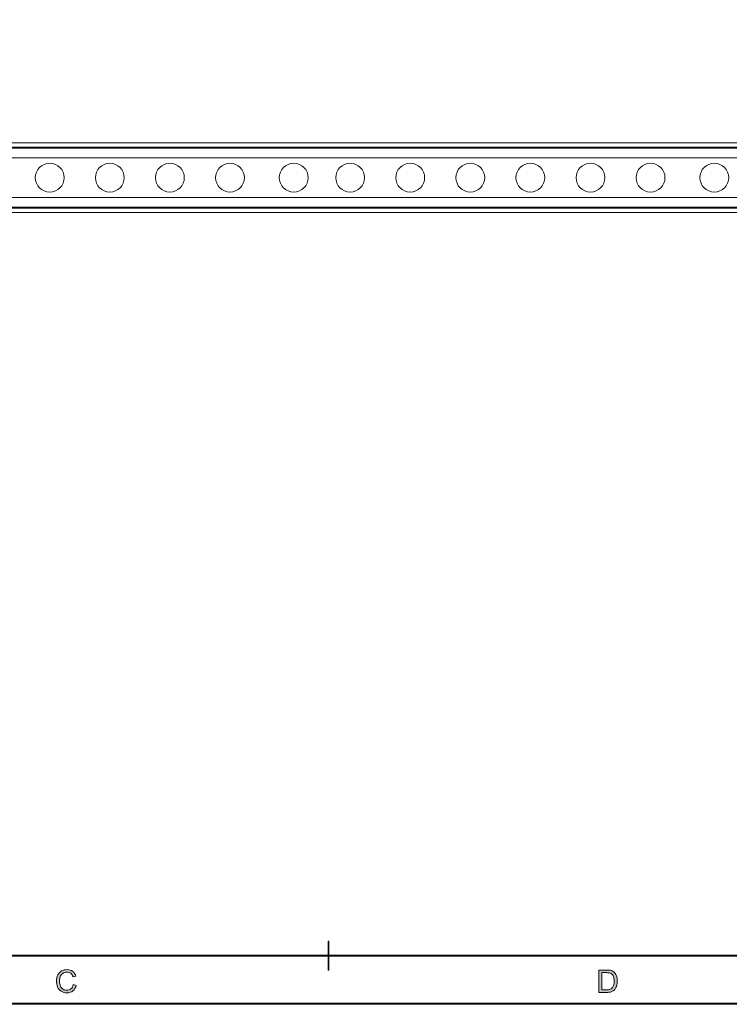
# Model space of a CAD drawing. Header units: inches. Extents: x 0.54 to 10.46, y 0.74 to 7.76.
# Tile 29 of 78: x 5.45 to 7.92, y 0.74 to 4.16. Entities that reach past the tile are written whole.
import ezdxf

# ---------------------------------------------------------------- set-up
doc = ezdxf.new("R2010")
doc.units = ezdxf.units.IN
doc.header["$MEASUREMENT"] = 0
doc.layers.add('BG', color=7, linetype='Continuous')
doc.layers.add('MCG-INT-4FT', color=7, linetype='Continuous')

# ---------------------------------------------------------------- blocks, each defined once
blk = doc.blocks.new('block 3')
at = {"layer": 'BG', "true_color": 0xffffff}
h = blk.add_hatch(color=7, dxfattribs=at)
h.dxf.hatch_style = 2
edge = h.paths.add_edge_path()
edge.add_spline(control_points=[(10.296, 0.9061), (10.296, 0.9061), (0.8711, 0.9061), (0.8711, 0.9061), (0.8702, 0.9061), (0.8694, 0.9069), (0.8694, 0.9079), (0.8694, 0.9079), (0.8694, 7.5922), (0.8694, 7.5922), (0.8694, 7.5931), (0.8702, 7.5939), (0.8711, 7.5939), (0.8711, 7.5939), (10.296, 7.5939), (10.296, 7.5939), (10.297, 7.5939), (10.2977, 7.5931), (10.2977, 7.5922), (10.2977, 7.5922), (10.2977, 0.9079), (10.2977, 0.9079), (10.2977, 0.9069), (10.297, 0.9061), (10.296, 0.9061)], knot_values=[0, 0, 0, 0, 1, 1, 1, 2, 2, 2, 3, 3, 3, 4, 4, 4, 5, 5, 5, 6, 6, 6, 7, 7, 7, 8, 8, 8, 8], degree=3, periodic=1)
h.paths.add_polyline_path([(0.8729, 0.9096), (10.2943, 0.9096), (10.2943, 7.5904), (0.8729, 7.5904)])
at = {"layer": 'BG', "lineweight": 0}
blk.add_lwpolyline([(0.8729, 0.9096), (10.2943, 0.9096), (10.2943, 7.5904), (0.8729, 7.5904), (0.8729, 0.9096)], dxfattribs=at)
blk.add_open_spline([(10.296, 0.9061), (10.296, 0.9061), (0.8711, 0.9061), (0.8711, 0.9061), (0.8702, 0.9061), (0.8694, 0.9069), (0.8694, 0.9079), (0.8694, 0.9079), (0.8694, 7.5922), (0.8694, 7.5922), (0.8694, 7.5931), (0.8702, 7.5939), (0.8711, 7.5939), (0.8711, 7.5939), (10.296, 7.5939), (10.296, 7.5939), (10.297, 7.5939), (10.2977, 7.5931), (10.2977, 7.5922), (10.2977, 7.5922), (10.2977, 0.9079), (10.2977, 0.9079), (10.2977, 0.9069), (10.297, 0.9061), (10.296, 0.9061)], degree=3, knots=[0, 0, 0, 0, 1, 1, 1, 2, 2, 2, 3, 3, 3, 4, 4, 4, 5, 5, 5, 6, 6, 6, 7, 7, 7, 8, 8, 8, 8], dxfattribs=at)
blk = doc.blocks.new('block 2')
at = {"layer": 'BG'}
blk.add_blockref('block 3', (0, 0), dxfattribs=at)
blk = doc.blocks.new('block 47')
at = {"layer": 'BG', "true_color": 0xffffff}
h = blk.add_hatch(color=7, dxfattribs=at)
h.dxf.hatch_style = 2
edge = h.paths.add_edge_path()
edge.add_spline(control_points=[(6.526, 0.857), (6.5257, 0.857), (6.5253, 0.8573), (6.5253, 0.8577), (6.5253, 0.8577), (6.5253, 0.958), (6.5253, 0.958), (6.5253, 0.9584), (6.5257, 0.9587), (6.526, 0.9587), (6.5264, 0.9587), (6.5267, 0.9584), (6.5267, 0.958), (6.5267, 0.958), (6.5267, 0.8577), (6.5267, 0.8577), (6.5267, 0.8573), (6.5264, 0.857), (6.526, 0.857)], knot_values=[0, 0, 0, 0, 1, 1, 1, 2, 2, 2, 3, 3, 3, 4, 4, 4, 5, 5, 5, 6, 6, 6, 6], degree=3, periodic=1)
at = {"layer": 'BG', "lineweight": 0}
blk.add_open_spline([(6.526, 0.857), (6.5257, 0.857), (6.5253, 0.8573), (6.5253, 0.8577), (6.5253, 0.8577), (6.5253, 0.958), (6.5253, 0.958), (6.5253, 0.9584), (6.5257, 0.9587), (6.526, 0.9587), (6.5264, 0.9587), (6.5267, 0.9584), (6.5267, 0.958), (6.5267, 0.958), (6.5267, 0.8577), (6.5267, 0.8577), (6.5267, 0.8573), (6.5264, 0.857), (6.526, 0.857)], degree=3, knots=[0, 0, 0, 0, 1, 1, 1, 2, 2, 2, 3, 3, 3, 4, 4, 4, 5, 5, 5, 6, 6, 6, 6], dxfattribs=at)
blk = doc.blocks.new('block 46')
at = {"layer": 'BG'}
blk.add_blockref('block 47', (0, 0), dxfattribs=at)
blk = doc.blocks.new('block 55')
at = {"layer": 'BG', "true_color": 0xffffff}
h = blk.add_hatch(color=7, dxfattribs=at)
h.dxf.hatch_style = 2
edge = h.paths.add_edge_path()
edge.add_spline(control_points=[(5.6392, 0.8076), (5.6392, 0.8076), (5.6495, 0.8049), (5.6495, 0.8049), (5.6474, 0.7965), (5.6435, 0.79), (5.6379, 0.7856), (5.6323, 0.7812), (5.6254, 0.7789), (5.6173, 0.7789), (5.6089, 0.7789), (5.6021, 0.7806), (5.5968, 0.7841), (5.5916, 0.7875), (5.5876, 0.7924), (5.5848, 0.7989), (5.5821, 0.8054), (5.5807, 0.8123), (5.5807, 0.8198), (5.5807, 0.8279), (5.5823, 0.8349), (5.5854, 0.841), (5.5885, 0.847), (5.5929, 0.8516), (5.5986, 0.8547), (5.6043, 0.8579), (5.6106, 0.8594), (5.6175, 0.8594), (5.6252, 0.8594), (5.6318, 0.8574), (5.6371, 0.8535), (5.6424, 0.8495), (5.6461, 0.8439), (5.6482, 0.8368), (5.6482, 0.8368), (5.6381, 0.8344), (5.6381, 0.8344), (5.6363, 0.84), (5.6336, 0.8441), (5.6302, 0.8467), (5.6268, 0.8493), (5.6225, 0.8506), (5.6172, 0.8506), (5.6113, 0.8506), (5.6063, 0.8492), (5.6022, 0.8463), (5.5982, 0.8434), (5.5954, 0.8396), (5.5938, 0.8348), (5.5921, 0.8299), (5.5913, 0.8249), (5.5913, 0.8198), (5.5913, 0.8132), (5.5923, 0.8074), (5.5942, 0.8025), (5.5962, 0.7975), (5.5992, 0.7939), (5.6032, 0.7914), (5.6073, 0.789), (5.6117, 0.7878), (5.6165, 0.7878), (5.6222, 0.7878), (5.6271, 0.7894), (5.6311, 0.7927), (5.6351, 0.7961), (5.6378, 0.801), (5.6392, 0.8076)], knot_values=[0, 0, 0, 0, 1, 1, 1, 2, 2, 2, 3, 3, 3, 4, 4, 4, 5, 5, 5, 6, 6, 6, 7, 7, 7, 8, 8, 8, 9, 9, 9, 10, 10, 10, 11, 11, 11, 12, 12, 12, 13, 13, 13, 14, 14, 14, 15, 15, 15, 16, 16, 16, 17, 17, 17, 18, 18, 18, 19, 19, 19, 20, 20, 20, 21, 21, 21, 22, 22, 22, 22], degree=3, periodic=1)
at = {"layer": 'BG', "lineweight": 0}
blk.add_open_spline([(5.6392, 0.8076), (5.6392, 0.8076), (5.6495, 0.8049), (5.6495, 0.8049), (5.6474, 0.7965), (5.6435, 0.79), (5.6379, 0.7856), (5.6323, 0.7812), (5.6254, 0.7789), (5.6173, 0.7789), (5.6089, 0.7789), (5.6021, 0.7806), (5.5968, 0.7841), (5.5916, 0.7875), (5.5876, 0.7924), (5.5848, 0.7989), (5.5821, 0.8054), (5.5807, 0.8123), (5.5807, 0.8198), (5.5807, 0.8279), (5.5823, 0.8349), (5.5854, 0.841), (5.5885, 0.847), (5.5929, 0.8516), (5.5986, 0.8547), (5.6043, 0.8579), (5.6106, 0.8594), (5.6175, 0.8594), (5.6252, 0.8594), (5.6318, 0.8574), (5.6371, 0.8535), (5.6424, 0.8495), (5.6461, 0.8439), (5.6482, 0.8368), (5.6482, 0.8368), (5.6381, 0.8344), (5.6381, 0.8344), (5.6363, 0.84), (5.6336, 0.8441), (5.6302, 0.8467), (5.6268, 0.8493), (5.6225, 0.8506), (5.6172, 0.8506), (5.6113, 0.8506), (5.6063, 0.8492), (5.6022, 0.8463), (5.5982, 0.8434), (5.5954, 0.8396), (5.5938, 0.8348), (5.5921, 0.8299), (5.5913, 0.8249), (5.5913, 0.8198), (5.5913, 0.8132), (5.5923, 0.8074), (5.5942, 0.8025), (5.5962, 0.7975), (5.5992, 0.7939), (5.6032, 0.7914), (5.6073, 0.789), (5.6117, 0.7878), (5.6165, 0.7878), (5.6222, 0.7878), (5.6271, 0.7894), (5.6311, 0.7927), (5.6351, 0.7961), (5.6378, 0.801), (5.6392, 0.8076)], degree=3, knots=[0, 0, 0, 0, 1, 1, 1, 2, 2, 2, 3, 3, 3, 4, 4, 4, 5, 5, 5, 6, 6, 6, 7, 7, 7, 8, 8, 8, 9, 9, 9, 10, 10, 10, 11, 11, 11, 12, 12, 12, 13, 13, 13, 14, 14, 14, 15, 15, 15, 16, 16, 16, 17, 17, 17, 18, 18, 18, 19, 19, 19, 20, 20, 20, 21, 21, 21, 22, 22, 22, 22], dxfattribs=at)
blk = doc.blocks.new('block 54')
at = {"layer": 'BG'}
blk.add_blockref('block 55', (0, 0), dxfattribs=at)
blk = doc.blocks.new('block 57')
at = {"layer": 'BG', "true_color": 0xffffff}
h = blk.add_hatch(color=7, dxfattribs=at)
h.dxf.hatch_style = 2
edge = h.paths.add_edge_path()
edge.add_spline(control_points=[(7.465, 0.7803), (7.465, 0.7803), (7.465, 0.8581), (7.465, 0.8581), (7.465, 0.8581), (7.4918, 0.8581), (7.4918, 0.8581), (7.4979, 0.8581), (7.5025, 0.8577), (7.5057, 0.857), (7.5101, 0.8559), (7.5139, 0.8541), (7.5171, 0.8514), (7.5212, 0.8479), (7.5243, 0.8435), (7.5263, 0.8381), (7.5283, 0.8327), (7.5294, 0.8265), (7.5294, 0.8196), (7.5294, 0.8137), (7.5287, 0.8084), (7.5273, 0.8039), (7.5259, 0.7993), (7.5241, 0.7955), (7.522, 0.7926), (7.5198, 0.7896), (7.5175, 0.7872), (7.5149, 0.7855), (7.5123, 0.7838), (7.5092, 0.7825), (7.5056, 0.7816), (7.502, 0.7807), (7.4978, 0.7803), (7.4931, 0.7803), (7.4931, 0.7803), (7.465, 0.7803), (7.465, 0.7803)], knot_values=[0, 0, 0, 0, 1, 1, 1, 2, 2, 2, 3, 3, 3, 4, 4, 4, 5, 5, 5, 6, 6, 6, 7, 7, 7, 8, 8, 8, 9, 9, 9, 10, 10, 10, 11, 11, 11, 12, 12, 12, 12], degree=3, periodic=1)
edge = h.paths.add_edge_path()
edge.add_spline(control_points=[(7.4753, 0.7894), (7.4753, 0.7894), (7.4919, 0.7894), (7.4919, 0.7894), (7.4971, 0.7894), (7.5011, 0.7899), (7.504, 0.7909), (7.5069, 0.7918), (7.5093, 0.7932), (7.511, 0.7949), (7.5134, 0.7974), (7.5153, 0.8006), (7.5167, 0.8048), (7.5181, 0.8089), (7.5187, 0.8139), (7.5187, 0.8198), (7.5187, 0.8279), (7.5174, 0.8342), (7.5147, 0.8385), (7.5121, 0.8429), (7.5088, 0.8458), (7.505, 0.8473), (7.5022, 0.8484), (7.4978, 0.8489), (7.4917, 0.8489), (7.4917, 0.8489), (7.4753, 0.8489), (7.4753, 0.8489), (7.4753, 0.8489), (7.4753, 0.7894), (7.4753, 0.7894)], knot_values=[0, 0, 0, 0, 1, 1, 1, 2, 2, 2, 3, 3, 3, 4, 4, 4, 5, 5, 5, 6, 6, 6, 7, 7, 7, 8, 8, 8, 9, 9, 9, 10, 10, 10, 10], degree=3, periodic=1)
at = {"layer": 'BG', "lineweight": 0}
for points, knots in [([(7.465, 0.7803), (7.465, 0.7803), (7.465, 0.8581), (7.465, 0.8581), (7.465, 0.8581), (7.4918, 0.8581), (7.4918, 0.8581), (7.4979, 0.8581), (7.5025, 0.8577), (7.5057, 0.857), (7.5101, 0.8559), (7.5139, 0.8541), (7.5171, 0.8514), (7.5212, 0.8479), (7.5243, 0.8435), (7.5263, 0.8381), (7.5283, 0.8327), (7.5294, 0.8265), (7.5294, 0.8196), (7.5294, 0.8137), (7.5287, 0.8084), (7.5273, 0.8039), (7.5259, 0.7993), (7.5241, 0.7955), (7.522, 0.7926), (7.5198, 0.7896), (7.5175, 0.7872), (7.5149, 0.7855), (7.5123, 0.7838), (7.5092, 0.7825), (7.5056, 0.7816), (7.502, 0.7807), (7.4978, 0.7803), (7.4931, 0.7803), (7.4931, 0.7803), (7.465, 0.7803), (7.465, 0.7803)], [0, 0, 0, 0, 1, 1, 1, 2, 2, 2, 3, 3, 3, 4, 4, 4, 5, 5, 5, 6, 6, 6, 7, 7, 7, 8, 8, 8, 9, 9, 9, 10, 10, 10, 11, 11, 11, 12, 12, 12, 12]), ([(7.4753, 0.7894), (7.4753, 0.7894), (7.4919, 0.7894), (7.4919, 0.7894), (7.4971, 0.7894), (7.5011, 0.7899), (7.504, 0.7909), (7.5069, 0.7918), (7.5093, 0.7932), (7.511, 0.7949), (7.5134, 0.7974), (7.5153, 0.8006), (7.5167, 0.8048), (7.5181, 0.8089), (7.5187, 0.8139), (7.5187, 0.8198), (7.5187, 0.8279), (7.5174, 0.8342), (7.5147, 0.8385), (7.5121, 0.8429), (7.5088, 0.8458), (7.505, 0.8473), (7.5022, 0.8484), (7.4978, 0.8489), (7.4917, 0.8489), (7.4917, 0.8489), (7.4753, 0.8489), (7.4753, 0.8489), (7.4753, 0.8489), (7.4753, 0.7894), (7.4753, 0.7894)], [0, 0, 0, 0, 1, 1, 1, 2, 2, 2, 3, 3, 3, 4, 4, 4, 5, 5, 5, 6, 6, 6, 7, 7, 7, 8, 8, 8, 9, 9, 9, 10, 10, 10, 10])]:
    blk.add_open_spline(points, degree=3, knots=knots, dxfattribs=at)
blk = doc.blocks.new('block 56')
at = {"layer": 'BG'}
blk.add_blockref('block 57', (0, 0), dxfattribs=at)
blk = doc.blocks.new('block 69')
at = {"layer": 'BG', "true_color": 0xffffff}
h = blk.add_hatch(color=7, dxfattribs=at)
h.dxf.hatch_style = 2
edge = h.paths.add_edge_path()
edge.add_spline(control_points=[(10.4631, 0.739), (10.4631, 0.739), (0.5369, 0.739), (0.5369, 0.739), (0.5359, 0.739), (0.5352, 0.7398), (0.5352, 0.7407), (0.5352, 0.7407), (0.5352, 7.7593), (0.5352, 7.7593), (0.5352, 7.7602), (0.5359, 7.761), (0.5369, 7.761), (0.5369, 7.761), (10.4631, 7.761), (10.4631, 7.761), (10.4641, 7.761), (10.4648, 7.7602), (10.4648, 7.7593), (10.4648, 7.7593), (10.4648, 0.7407), (10.4648, 0.7407), (10.4648, 0.7398), (10.4641, 0.739), (10.4631, 0.739)], knot_values=[0, 0, 0, 0, 1, 1, 1, 2, 2, 2, 3, 3, 3, 4, 4, 4, 5, 5, 5, 6, 6, 6, 7, 7, 7, 8, 8, 8, 8], degree=3, periodic=1)
h.paths.add_polyline_path([(0.5386, 0.7425), (10.4614, 0.7425), (10.4614, 7.7575), (0.5386, 7.7575)])
at = {"layer": 'BG', "lineweight": 0}
blk.add_lwpolyline([(0.5386, 0.7425), (10.4614, 0.7425), (10.4614, 7.7575), (0.5386, 7.7575), (0.5386, 0.7425)], dxfattribs=at)
blk.add_open_spline([(10.4631, 0.739), (10.4631, 0.739), (0.5369, 0.739), (0.5369, 0.739), (0.5359, 0.739), (0.5352, 0.7398), (0.5352, 0.7407), (0.5352, 0.7407), (0.5352, 7.7593), (0.5352, 7.7593), (0.5352, 7.7602), (0.5359, 7.761), (0.5369, 7.761), (0.5369, 7.761), (10.4631, 7.761), (10.4631, 7.761), (10.4641, 7.761), (10.4648, 7.7602), (10.4648, 7.7593), (10.4648, 7.7593), (10.4648, 0.7407), (10.4648, 0.7407), (10.4648, 0.7398), (10.4641, 0.739), (10.4631, 0.739)], degree=3, knots=[0, 0, 0, 0, 1, 1, 1, 2, 2, 2, 3, 3, 3, 4, 4, 4, 5, 5, 5, 6, 6, 6, 7, 7, 7, 8, 8, 8, 8], dxfattribs=at)
blk = doc.blocks.new('block 68')
at = {"layer": 'BG'}
blk.add_blockref('block 69', (0, 0), dxfattribs=at)
blk = doc.blocks.new('block 1390')
at = {"layer": 'MCG-INT-4FT', "color": 7, "lineweight": 5, "true_color": 0xffffff}
blk.add_lwpolyline([(1.0298, 3.7137), (8.8761, 3.7137)], dxfattribs=at)
blk = doc.blocks.new('block 1392')
at = {"layer": 'MCG-INT-4FT', "color": 7, "lineweight": 5, "true_color": 0xffffff}
blk.add_lwpolyline([(1.0298, 3.5063), (8.8761, 3.5063)], dxfattribs=at)
blk = doc.blocks.new('block 1601')
at = {"layer": 'MCG-INT-4FT', "color": 7, "lineweight": 5, "true_color": 0xffffff}
blk.add_lwpolyline([(8.8761, 3.7137), (1.0298, 3.7137)], dxfattribs=at)
blk = doc.blocks.new('block 1602')
at = {"layer": 'MCG-INT-4FT', "color": 7, "lineweight": 5, "true_color": 0xffffff}
blk.add_lwpolyline([(1.0298, 3.5063), (8.8761, 3.5063)], dxfattribs=at)
blk = doc.blocks.new('block 1604')
at = {"layer": 'MCG-INT-4FT', "color": 7, "lineweight": 5, "true_color": 0xffffff}
blk.add_lwpolyline([(1.0298, 3.731), (8.8761, 3.731)], dxfattribs=at)
blk = doc.blocks.new('block 1607')
at = {"layer": 'MCG-INT-4FT', "color": 7, "lineweight": 5, "true_color": 0xffffff}
blk.add_lwpolyline([(8.8761, 3.489), (1.0298, 3.489)], dxfattribs=at)
blk = doc.blocks.new('block 1608')
at = {"layer": 'MCG-INT-4FT', "color": 8, "lineweight": 5, "true_color": 0x808080}
blk.add_lwpolyline([(1.0298, 3.5074), (8.8761, 3.5074)], dxfattribs=at)
blk = doc.blocks.new('block 1610')
at = {"layer": 'MCG-INT-4FT', "color": 8, "lineweight": 5, "true_color": 0x808080}
blk.add_lwpolyline([(1.0298, 3.7126), (8.8761, 3.7126)], dxfattribs=at)
blk = doc.blocks.new('block 1612')
at = {"layer": 'MCG-INT-4FT', "color": 8, "lineweight": 5, "true_color": 0x808080}
blk.add_lwpolyline([(1.0298, 3.7155), (8.8761, 3.7155)], dxfattribs=at)
blk = doc.blocks.new('block 1615')
at = {"layer": 'MCG-INT-4FT', "color": 8, "lineweight": 5, "true_color": 0x808080}
blk.add_lwpolyline([(8.8761, 3.5044), (1.0298, 3.5044)], dxfattribs=at)
blk = doc.blocks.new('block 2538')
at = {"layer": 'MCG-INT-4FT', "color": 7, "lineweight": 5, "true_color": 0xffffff}
blk.add_lwpolyline([(1.0298, 3.6791), (8.8761, 3.6791)], dxfattribs=at)
blk = doc.blocks.new('block 2541')
at = {"layer": 'MCG-INT-4FT', "color": 7, "lineweight": 5, "true_color": 0xffffff}
blk.add_lwpolyline([(8.8761, 3.5409), (1.0298, 3.5409)], dxfattribs=at)
blk = doc.blocks.new('block 2561')
at = {"layer": 'MCG-INT-4FT', "color": 7, "lineweight": 5, "true_color": 0xffffff}
blk.add_open_spline([(5.5071, 3.61), (5.5071, 3.6377), (5.5295, 3.6601), (5.5572, 3.6601), (5.5849, 3.6601), (5.6073, 3.6377), (5.6073, 3.61), (5.6073, 3.5823), (5.5849, 3.5599), (5.5572, 3.5599), (5.5295, 3.5599), (5.5071, 3.5823), (5.5071, 3.61), (5.5071, 3.61), (5.5071, 3.61), (5.5071, 3.61)], degree=3, knots=[0, 0, 0, 0, 1, 1, 1, 2, 2, 2, 3, 3, 3, 4, 4, 4, 5, 5, 5, 5], dxfattribs=at)
blk = doc.blocks.new('block 2566')
at = {"layer": 'MCG-INT-4FT', "color": 7, "lineweight": 5, "true_color": 0xffffff}
blk.add_open_spline([(6.355, 3.61), (6.355, 3.6377), (6.3774, 3.6601), (6.4051, 3.6601), (6.4328, 3.6601), (6.4552, 3.6377), (6.4552, 3.61), (6.4552, 3.5823), (6.4328, 3.5599), (6.4051, 3.5599), (6.3774, 3.5599), (6.355, 3.5823), (6.355, 3.61), (6.355, 3.61), (6.355, 3.61), (6.355, 3.61)], degree=3, knots=[0, 0, 0, 0, 1, 1, 1, 2, 2, 2, 3, 3, 3, 4, 4, 4, 5, 5, 5, 5], dxfattribs=at)
blk = doc.blocks.new('block 2567')
at = {"layer": 'MCG-INT-4FT', "color": 7, "lineweight": 5, "true_color": 0xffffff}
blk.add_open_spline([(6.551, 3.61), (6.551, 3.6377), (6.5734, 3.6601), (6.6011, 3.6601), (6.6288, 3.6601), (6.6512, 3.6377), (6.6512, 3.61), (6.6512, 3.5823), (6.6288, 3.5599), (6.6011, 3.5599), (6.5734, 3.5599), (6.551, 3.5823), (6.551, 3.61), (6.551, 3.61), (6.551, 3.61), (6.551, 3.61)], degree=3, knots=[0, 0, 0, 0, 1, 1, 1, 2, 2, 2, 3, 3, 3, 4, 4, 4, 5, 5, 5, 5], dxfattribs=at)
blk = doc.blocks.new('block 2568')
at = {"layer": 'MCG-INT-4FT', "color": 7, "lineweight": 5, "true_color": 0xffffff}
blk.add_open_spline([(6.7597, 3.61), (6.7597, 3.6377), (6.7822, 3.6601), (6.8099, 3.6601), (6.8375, 3.6601), (6.86, 3.6377), (6.86, 3.61), (6.86, 3.5823), (6.8375, 3.5599), (6.8099, 3.5599), (6.7822, 3.5599), (6.7597, 3.5823), (6.7597, 3.61), (6.7597, 3.61), (6.7597, 3.61), (6.7597, 3.61)], degree=3, knots=[0, 0, 0, 0, 1, 1, 1, 2, 2, 2, 3, 3, 3, 4, 4, 4, 5, 5, 5, 5], dxfattribs=at)
blk = doc.blocks.new('block 2569')
at = {"layer": 'MCG-INT-4FT', "color": 7, "lineweight": 5, "true_color": 0xffffff}
blk.add_open_spline([(6.9685, 3.61), (6.9685, 3.6377), (6.991, 3.6601), (7.0186, 3.6601), (7.0463, 3.6601), (7.0688, 3.6377), (7.0688, 3.61), (7.0688, 3.5823), (7.0463, 3.5599), (7.0186, 3.5599), (6.991, 3.5599), (6.9685, 3.5823), (6.9685, 3.61), (6.9685, 3.61), (6.9685, 3.61), (6.9685, 3.61)], degree=3, knots=[0, 0, 0, 0, 1, 1, 1, 2, 2, 2, 3, 3, 3, 4, 4, 4, 5, 5, 5, 5], dxfattribs=at)
blk = doc.blocks.new('block 2570')
at = {"layer": 'MCG-INT-4FT', "color": 7, "lineweight": 5, "true_color": 0xffffff}
blk.add_open_spline([(6.1334, 3.61), (6.1334, 3.6377), (6.1559, 3.6601), (6.1835, 3.6601), (6.2112, 3.6601), (6.2337, 3.6377), (6.2337, 3.61), (6.2337, 3.5823), (6.2112, 3.5599), (6.1835, 3.5599), (6.1559, 3.5599), (6.1334, 3.5823), (6.1334, 3.61), (6.1334, 3.61), (6.1334, 3.61), (6.1334, 3.61)], degree=3, knots=[0, 0, 0, 0, 1, 1, 1, 2, 2, 2, 3, 3, 3, 4, 4, 4, 5, 5, 5, 5], dxfattribs=at)
blk = doc.blocks.new('block 2571')
at = {"layer": 'MCG-INT-4FT', "color": 7, "lineweight": 5, "true_color": 0xffffff}
blk.add_open_spline([(5.9246, 3.61), (5.9246, 3.6377), (5.9471, 3.6601), (5.9748, 3.6601), (6.0024, 3.6601), (6.0249, 3.6377), (6.0249, 3.61), (6.0249, 3.5823), (6.0024, 3.5599), (5.9748, 3.5599), (5.9471, 3.5599), (5.9246, 3.5823), (5.9246, 3.61), (5.9246, 3.61), (5.9246, 3.61), (5.9246, 3.61)], degree=3, knots=[0, 0, 0, 0, 1, 1, 1, 2, 2, 2, 3, 3, 3, 4, 4, 4, 5, 5, 5, 5], dxfattribs=at)
blk = doc.blocks.new('block 2572')
at = {"layer": 'MCG-INT-4FT', "color": 7, "lineweight": 5, "true_color": 0xffffff}
blk.add_open_spline([(5.7159, 3.61), (5.7159, 3.6377), (5.7383, 3.6601), (5.766, 3.6601), (5.7937, 3.6601), (5.8161, 3.6377), (5.8161, 3.61), (5.8161, 3.5823), (5.7937, 3.5599), (5.766, 3.5599), (5.7383, 3.5599), (5.7159, 3.5823), (5.7159, 3.61), (5.7159, 3.61), (5.7159, 3.61), (5.7159, 3.61)], degree=3, knots=[0, 0, 0, 0, 1, 1, 1, 2, 2, 2, 3, 3, 3, 4, 4, 4, 5, 5, 5, 5], dxfattribs=at)
blk = doc.blocks.new('block 2573')
at = {"layer": 'MCG-INT-4FT', "color": 7, "lineweight": 5, "true_color": 0xffffff}
blk.add_open_spline([(5.5071, 3.61), (5.5071, 3.6377), (5.5295, 3.6601), (5.5572, 3.6601), (5.5849, 3.6601), (5.6073, 3.6377), (5.6073, 3.61), (5.6073, 3.5823), (5.5849, 3.5599), (5.5572, 3.5599), (5.5295, 3.5599), (5.5071, 3.5823), (5.5071, 3.61), (5.5071, 3.61), (5.5071, 3.61), (5.5071, 3.61)], degree=3, knots=[0, 0, 0, 0, 1, 1, 1, 2, 2, 2, 3, 3, 3, 4, 4, 4, 5, 5, 5, 5], dxfattribs=at)
blk = doc.blocks.new('block 2574')
at = {"layer": 'MCG-INT-4FT', "color": 7, "lineweight": 5, "true_color": 0xffffff}
blk.add_open_spline([(7.8164, 3.61), (7.8164, 3.6377), (7.8388, 3.6601), (7.8665, 3.6601), (7.8942, 3.6601), (7.9166, 3.6377), (7.9166, 3.61), (7.9166, 3.5823), (7.8942, 3.5599), (7.8665, 3.5599), (7.8388, 3.5599), (7.8164, 3.5823), (7.8164, 3.61), (7.8164, 3.61), (7.8164, 3.61), (7.8164, 3.61)], degree=3, knots=[0, 0, 0, 0, 1, 1, 1, 2, 2, 2, 3, 3, 3, 4, 4, 4, 5, 5, 5, 5], dxfattribs=at)
blk = doc.blocks.new('block 2578')
at = {"layer": 'MCG-INT-4FT', "color": 7, "lineweight": 5, "true_color": 0xffffff}
blk.add_open_spline([(7.5948, 3.61), (7.5948, 3.6377), (7.6173, 3.6601), (7.645, 3.6601), (7.6726, 3.6601), (7.6951, 3.6377), (7.6951, 3.61), (7.6951, 3.5823), (7.6726, 3.5599), (7.645, 3.5599), (7.6173, 3.5599), (7.5948, 3.5823), (7.5948, 3.61), (7.5948, 3.61), (7.5948, 3.61), (7.5948, 3.61)], degree=3, knots=[0, 0, 0, 0, 1, 1, 1, 2, 2, 2, 3, 3, 3, 4, 4, 4, 5, 5, 5, 5], dxfattribs=at)
blk = doc.blocks.new('block 2579')
at = {"layer": 'MCG-INT-4FT', "color": 7, "lineweight": 5, "true_color": 0xffffff}
blk.add_open_spline([(7.3861, 3.61), (7.3861, 3.6377), (7.4085, 3.6601), (7.4362, 3.6601), (7.4639, 3.6601), (7.4863, 3.6377), (7.4863, 3.61), (7.4863, 3.5823), (7.4639, 3.5599), (7.4362, 3.5599), (7.4085, 3.5599), (7.3861, 3.5823), (7.3861, 3.61), (7.3861, 3.61), (7.3861, 3.61), (7.3861, 3.61)], degree=3, knots=[0, 0, 0, 0, 1, 1, 1, 2, 2, 2, 3, 3, 3, 4, 4, 4, 5, 5, 5, 5], dxfattribs=at)
blk = doc.blocks.new('block 2580')
at = {"layer": 'MCG-INT-4FT', "color": 7, "lineweight": 5, "true_color": 0xffffff}
blk.add_open_spline([(7.1773, 3.61), (7.1773, 3.6377), (7.1997, 3.6601), (7.2274, 3.6601), (7.2551, 3.6601), (7.2775, 3.6377), (7.2775, 3.61), (7.2775, 3.5823), (7.2551, 3.5599), (7.2274, 3.5599), (7.1997, 3.5599), (7.1773, 3.5823), (7.1773, 3.61), (7.1773, 3.61), (7.1773, 3.61), (7.1773, 3.61)], degree=3, knots=[0, 0, 0, 0, 1, 1, 1, 2, 2, 2, 3, 3, 3, 4, 4, 4, 5, 5, 5, 5], dxfattribs=at)
blk = doc.blocks.new('block 2581')
at = {"layer": 'MCG-INT-4FT', "color": 7, "lineweight": 5, "true_color": 0xffffff}
blk.add_open_spline([(6.9685, 3.61), (6.9685, 3.6377), (6.991, 3.6601), (7.0186, 3.6601), (7.0463, 3.6601), (7.0688, 3.6377), (7.0688, 3.61), (7.0688, 3.5823), (7.0463, 3.5599), (7.0186, 3.5599), (6.991, 3.5599), (6.9685, 3.5823), (6.9685, 3.61), (6.9685, 3.61), (6.9685, 3.61), (6.9685, 3.61)], degree=3, knots=[0, 0, 0, 0, 1, 1, 1, 2, 2, 2, 3, 3, 3, 4, 4, 4, 5, 5, 5, 5], dxfattribs=at)

msp = doc.modelspace()

# ---------------------------------------------------------------- block references
at = {"layer": 'BG'}
for name in ['block 68', 'block 2', 'block 46', 'block 54', 'block 56']:
    msp.add_blockref(name, (0, 0), dxfattribs=at)
at = {"layer": 'MCG-INT-4FT'}
for name in ['block 1604', 'block 1612', 'block 1390', 'block 1601', 'block 1610', 'block 2538', 'block 2561', 'block 2573', 'block 2572', 'block 2571', 'block 2570', 'block 2566', 'block 2567', 'block 2568', 'block 2569', 'block 2581', 'block 2580', 'block 2579', 'block 2578', 'block 2574', 'block 2541', 'block 1608', 'block 1392', 'block 1602', 'block 1615', 'block 1607']:
    msp.add_blockref(name, (0, 0), dxfattribs=at)

doc.saveas('drawing.dxf')
